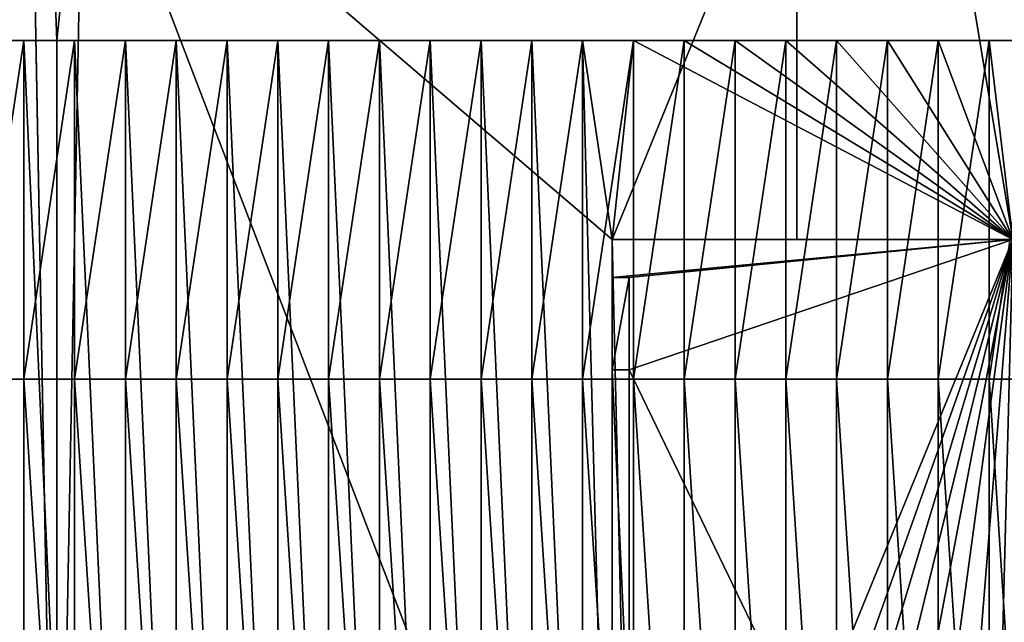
# Model space of a CAD drawing. Extents: x 22936 to 50368, y -4877 to 31080.
# Tile 191 of 256: x 45028 to 46191, y 2261 to 2972. Entities that reach past the tile are written whole.
import ezdxf

# ---------------------------------------------------------------- set-up
doc = ezdxf.new("R2010")
doc.units = 0
for name, color, linetype in [('01_GROS_OEUVRE', 251, 'CONTINUOUS'), ('04_MENUISERIES_EXT_', 40, 'CONTINUOUS'), ('08_AMENAGEMENTS_EXTERIEURS', 253, 'CONTINUOUS')]:
    doc.layers.add(name, color=color, linetype=linetype)

# ---------------------------------------------------------------- blocks, each defined once
blk = doc.blocks.new('GROUPER_15')
at = {"layer": '08_AMENAGEMENTS_EXTERIEURS'}
for p, q in [((3235.1, 2624.2), (3100.7, 1328)), ((3974.8, 1093), (3974.8, 2624.2)), ((3100.7, 1328), (3100.7, 0)), ((4229.8, 1093), (3974.8, 1093))]:
    blk.add_line(p, q, dxfattribs=at)
mesh = blk.add_polyface(dxfattribs=at)
corners = [(3235.1, 2624.2), (3100.7, 1328), (3052.1, 2624.2), (2891.8, 1078), (3100.7, 0), (2891.8, 0), (3051.8, 2621.8)]
mesh.append_faces([[corners[k] for k in face] for face in [(3, 4, 5)]], dxfattribs={"vtx0": -1})
mesh.append_faces([[corners[k] for k in face] for face in [(4, 2, 1)]], dxfattribs={"vtx0": -1, "vtx1": -1})
mesh.append_faces([[corners[k] for k in face] for face in [(4, 3, 6), (4, 6, 2)]], dxfattribs={"vtx0": -1, "vtx2": -1})
mesh.append_faces([[corners[k] for k in face] for face in [(0, 1, 2)]], dxfattribs={"vtx1": -1})
mesh = blk.add_polyface(dxfattribs=at)
corners = [(3974.8, 2624.2), (4229.8, 1093), (3974.8, 1093), (4229.8, 2624.2)]
mesh.append_faces([[corners[k] for k in face] for face in [(0, 1, 2), (1, 0, 3)]], dxfattribs={"vtx0": -1})
blk = doc.blocks.new('GROUPER_101')
at = {"layer": '08_AMENAGEMENTS_EXTERIEURS'}
for p, q in [((2907.7, 1628), (2876.6, 1328)), ((3750.7, 1093), (3750.7, 1628)), ((2876.6, 1328), (2876.6, 0)), ((3532.7, 0), (3532.7, 1093)), ((3532.7, 1093), (3750.7, 1093))]:
    blk.add_line(p, q, dxfattribs=at)
mesh = blk.add_polyface(dxfattribs=at)
corners = [(2907.7, 1628), (2876.6, 0), (2876.6, 1328), (3532.7, 0), (3532.7, 1093), (3750.7, 1628), (3750.7, 1093)]
mesh.append_faces([[corners[k] for k in face] for face in [(0, 1, 2), (4, 5, 6)]], dxfattribs={"vtx0": -1})
mesh.append_faces([[corners[k] for k in face] for face in [(1, 0, 3), (3, 0, 4)]], dxfattribs={"vtx0": -1, "vtx1": -1})
mesh.append_faces([[corners[k] for k in face] for face in [(4, 0, 5)]], dxfattribs={"vtx0": -1, "vtx2": -1})
blk = doc.blocks.new('GROUPER_111')
at = {"layer": '04_MENUISERIES_EXT_'}
for p, q in [((0, 0, 220), (0, 109, 220)), ((0, 109, 220), (0, 109)), ((0, 109), (0, 102)), ((0, 102, 213), (0, 102)), ((0, 7, 213), (0, 102, 213)), ((0, 102), (0, 7)), ((0, 7), (0, 7, 213)), ((0, 7), (0, 0)), ((0, 0), (0, 0, 220))]:
    blk.add_line(p, q, dxfattribs=at)
mesh = blk.add_polyface(dxfattribs=at)
corners = [(0, 7), (0, 0), (0, 7, 213), (0, 0, 220), (0, 109, 220), (0, 102, 213), (0, 102), (0, 109)]
mesh.append_faces([[corners[k] for k in face] for face in [(6, 4, 7)]], dxfattribs={"vtx0": -1})
mesh.append_faces([[corners[k] for k in face] for face in [(3, 2, 1), (2, 4, 5), (5, 4, 6)]], dxfattribs={"vtx0": -1, "vtx1": -1})
mesh.append_faces([[corners[k] for k in face] for face in [(2, 3, 4)]], dxfattribs={"vtx0": -1, "vtx2": -1})
mesh.append_faces([[corners[k] for k in face] for face in [(0, 1, 2)]], dxfattribs={"vtx1": -1})
mesh = blk.add_polyface(dxfattribs=at)
corners = [(0, 102, 213), (0, 7), (0, 7, 213), (0, 102)]
mesh.append_faces([[corners[k] for k in face] for face in [(0, 1, 2), (1, 0, 3)]], dxfattribs={"vtx0": -1})
blk = doc.blocks.new('GROUPER_116')
at = {"layer": '08_AMENAGEMENTS_EXTERIEURS'}
mesh = blk.add_polyface(dxfattribs=at)
corners = [(460.5, 3331.2), (460.5, 3326.2), (94.1, 3239.9), (980.5, 3870.8), (980.5, 3518.8), (480.5, 3870.8), (1210, 3523.8), (1000.5, 3518.8), (1000.5, 3523.8), (1000.5, 3336.9), (1166, 2980.9), (1307.2, 3133.9), (1000.5, 2980.9), (980.5, 3336.9), (1116.9, 808.8), (980.5, 670.7), (980.5, 838.5), (1082, 648.6), (480.5, 3326.2), (460.5, 3076.2), (480.5, 3076.2), (480.5, 0), (980.5, 0), (460.5, 3071.2), (0, 3071.2)]
mesh.append_faces([[corners[k] for k in face] for face in [(6, 7, 8), (10, 6, 11), (15, 14, 17), (2, 23, 24)]], dxfattribs={"vtx0": -1})
mesh.append_faces([[corners[k] for k in face] for face in [(7, 13, 4), (13, 7, 9), (14, 15, 16), (18, 19, 1), (19, 18, 20), (20, 5, 21), (21, 5, 22), (22, 5, 15), (23, 2, 19)]], dxfattribs={"vtx0": -1, "vtx1": -1})
mesh.append_faces([[corners[k] for k in face] for face in [(7, 6, 9), (9, 6, 10), (15, 5, 4), (15, 4, 13), (19, 2, 1)]], dxfattribs={"vtx0": -1, "vtx1": -1, "vtx2": -1})
mesh.append_faces([[corners[k] for k in face] for face in [(20, 18, 5), (15, 13, 16)]], dxfattribs={"vtx0": -1, "vtx2": -1})
mesh.append_faces([[corners[k] for k in face] for face in [(0, 1, 2), (3, 4, 5)]], dxfattribs={"vtx1": -1})
mesh.append_faces([[corners[k] for k in face] for face in [(10, 12, 9)]], dxfattribs={"vtx2": -1})
blk = doc.blocks.new('GROUPER_5')
at = {"layer": '01_GROS_OEUVRE'}
for p, q in [((900, 1328, 290), (840, 1328, 290)), ((840, 1328, 350), (900, 1328, 350)), ((900, 1328, 350), (900, 1328, 290)), ((900, 928, 621), (900, 1328, 350)), ((900, 1328, 350), (960, 1328, 350)), ((960, 1328, 290), (900, 1328, 290)), ((960, 1328, 350), (960, 1328, 290)), ((960, 928, 621), (960, 1328, 350)), ((1020, 1328, 290), (960, 1328, 290)), ((960, 1328, 350), (1020, 1328, 350)), ((1020, 1328, 350), (1020, 1328, 290)), ((1020, 928, 621), (1020, 1328, 350)), ((1080, 1328, 290), (1020, 1328, 290)), ((1020, 1328, 350), (1080, 1328, 350)), ((1080, 1328, 350), (1080, 1328, 290)), ((1080, 928, 621), (1080, 1328, 350)), ((1080, 1328, 350), (1140, 1328, 350)), ((1140, 1328, 290), (1080, 1328, 290)), ((1140, 928, 621), (1140, 1328, 350)), ((1140, 1328, 350), (1140, 1328, 290)), ((1140, 1328, 350), (1200, 1328, 350)), ((1200, 1328, 290), (1140, 1328, 290)), ((1200, 1328, 350), (1200, 1328, 290)), ((1200, 928, 621), (1200, 1328, 350)), ((1260, 1328, 290), (1200, 1328, 290)), ((1200, 1328, 350), (1260, 1328, 350)), ((1260, 1328, 350), (1260, 1328, 290)), ((1260, 928, 621), (1260, 1328, 350)), ((1260, 1328, 350), (1320, 1328, 350)), ((1320, 1328, 290), (1260, 1328, 290)), ((1320, 1328, 350), (1320, 1328, 290)), ((1320, 928, 621), (1320, 1328, 350)), ((1380, 1328, 290), (1320, 1328, 290)), ((1320, 1328, 350), (1380, 1328, 350)), ((1380, 928, 621), (1380, 1328, 350)), ((1380, 1328, 350), (1380, 1328, 290)), ((1440, 1328, 290), (1380, 1328, 290)), ((1380, 1328, 350), (1440, 1328, 350)), ((1440, 1328, 350), (1440, 1328, 290)), ((1440, 928, 621), (1440, 1328, 350)), ((1440, 1328, 350), (1500, 1328, 350)), ((1500, 1328, 290), (1440, 1328, 290)), ((1500, 928, 621), (1500, 1328, 350)), ((1500, 1328, 350), (1500, 1328, 290)), ((1560, 1328, 290), (1500, 1328, 290)), ((1500, 1328, 350), (1560, 1328, 350)), ((1560, 928, 621), (1560, 1328, 350)), ((1560, 1328, 350), (1560, 1328, 290)), ((1620, 1328, 290), (1560, 1328, 290)), ((1560, 1328, 350), (1620, 1328, 350)), ((1620, 928, 621), (1620, 1328, 350)), ((1620, 1328, 350), (1620, 1328, 290)), ((1620, 1328, 350), (1680, 1328, 350)), ((1680, 1328, 290), (1620, 1328, 290)), ((1680, 1328, 350), (1680, 1328, 290)), ((1680, 928, 621), (1680, 1328, 350)), ((1740, 1328, 290), (1680, 1328, 290)), ((1680, 1328, 350), (1740, 1328, 350)), ((1740, 1328, 350), (1740, 1328, 290)), ((1740, 928, 621), (1740, 1328, 350)), ((1800, 1328, 290), (1740, 1328, 290)), ((1740, 1328, 350), (1800, 1328, 350)), ((1800, 928, 621), (1800, 1328, 350)), ((1800, 1328, 350), (1800, 1328, 290)), ((1800, 1328, 350), (1860, 1328, 350)), ((1860, 1328, 290), (1800, 1328, 290)), ((1860, 1328, 350), (1860, 1328, 290)), ((1860, 928, 621), (1860, 1328, 350)), ((1860, 1328, 350), (1920, 1328, 350)), ((1920, 1328, 290), (1860, 1328, 290)), ((1920, 1328, 350), (1920, 1328, 290)), ((1920, 928, 621), (1920, 1328, 350)), ((1980, 1328, 290), (1920, 1328, 290)), ((1920, 1328, 350), (1980, 1328, 350)), ((1980, 928, 621), (1980, 1328, 350)), ((1980, 1328, 350), (1980, 1328, 290)), ((2040, 1328, 290), (1980, 1328, 290)), ((1980, 1328, 350), (2040, 1328, 350)), ((2068, 1328, 290), (2040, 1328, 290)), ((2040, 928, 621), (2040, 1328, 350)), ((2040, 1328, 350), (2100, 1328, 350)), ((1595, 1093, 333.9), (2068, 1093, 333.9)), ((2068, 1093, 290), (1595, 1093, 290)), ((1595, 1093, 290), (1595, 0, 290)), ((1595, 1048), (1615, 1048)), ((1595, 1048), (1595, 1048, 220)), ((1595, 939, 220), (1595, 1048, 220)), ((1595, 1048, 220), (1615, 1048, 220)), ((1615, 939, 220), (1615, 1048, 220)), ((1615, 1048), (1615, 1048, 220)), ((1595, 939), (1615, 939)), ((1595, 939), (1595, 939, 220)), ((1595, 939, 220), (1615, 939, 220)), ((1615, 939), (1615, 939, 220)), ((840, 928, 621), (900, 928, 621)), ((900, 0, 381.4), (900, 928, 621)), ((900, 928, 621), (960, 928, 621)), ((960, 0, 381.4), (960, 928, 621)), ((960, 928, 621), (1020, 928, 621)), ((1020, 0, 381.4), (1020, 928, 621)), ((1020, 928, 621), (1080, 928, 621)), ((1080, 0, 381.4), (1080, 928, 621)), ((1080, 928, 621), (1140, 928, 621)), ((1140, 0, 381.4), (1140, 928, 621)), ((1140, 928, 621), (1200, 928, 621)), ((1200, 0, 381.4), (1200, 928, 621)), ((1200, 928, 621), (1260, 928, 621)), ((1260, 0, 381.4), (1260, 928, 621)), ((1260, 928, 621), (1320, 928, 621)), ((1320, 0, 381.4), (1320, 928, 621)), ((1320, 928, 621), (1380, 928, 621)), ((1380, 0, 381.4), (1380, 928, 621)), ((1380, 928, 621), (1440, 928, 621)), ((1440, 0, 381.4), (1440, 928, 621)), ((1440, 928, 621), (1500, 928, 621)), ((1500, 0, 381.4), (1500, 928, 621)), ((1500, 928, 621), (1560, 928, 621)), ((1560, 0, 381.4), (1560, 928, 621)), ((1560, 928, 621), (1620, 928, 621)), ((1620, 0, 381.4), (1620, 928, 621)), ((1620, 928, 621), (1680, 928, 621)), ((1680, 0, 381.4), (1680, 928, 621)), ((1680, 928, 621), (1740, 928, 621)), ((1740, 0, 381.4), (1740, 928, 621)), ((1740, 928, 621), (1800, 928, 621)), ((1800, 0, 381.4), (1800, 928, 621)), ((1800, 928, 621), (1860, 928, 621)), ((1860, 928, 621), (1920, 928, 621)), ((1920, 0, 381.4), (1920, 928, 621)), ((1920, 928, 621), (1980, 928, 621)), ((1980, 0, 381.4), (1980, 928, 621)), ((1980, 928, 621), (2040, 928, 621)), ((2040, 0, 381.4), (2040, 928, 621)), ((2040, 928, 621), (2100, 928, 621))]:
    blk.add_line(p, q, dxfattribs=at)
at = {"layer": '01_GROS_OEUVRE', "color": 7}
for p, q in [((2040, 1328, 350), (2040, 1328, 290)), ((1595, 1093), (2068, 1093)), ((1595, 1048), (1595, 1093)), ((1595, 1093), (1595, 1093, 290)), ((1595, 1093, 290), (1595, 1093, 333.9)), ((1615, 939), (1615, 1048)), ((1595, 497), (1595, 939)), ((1860, 0, 381.4), (1860, 928, 621))]:
    blk.add_line(p, q, dxfattribs=at)
at = {"layer": '01_GROS_OEUVRE'}
mesh = blk.add_polyface(dxfattribs=at)
corners = [(780, 0, 290), (730, 100, 290), (730, 0, 290), (0, 1178, 290), (0, 1328, 290), (0, 1278, 290), (60, 1328, 290), (730, 1078, 290), (120, 1328, 290), (180, 1328, 290), (240, 1328, 290), (300, 1328, 290), (360, 1328, 290), (420, 1328, 290), (480, 1328, 290), (540, 1328, 290), (600, 1328, 290), (660, 1328, 290), (720, 1328, 290), (780, 1328, 290), (840, 0, 290), (840, 1328, 290), (900, 0, 290), (900, 1328, 290), (960, 0, 290), (960, 1328, 290), (1020, 0, 290), (1020, 1328, 290), (1080, 0, 290), (1080, 1328, 290), (1140, 0, 290), (1140, 1328, 290), (1200, 0, 290), (1200, 1328, 290), (1260, 0, 290), (1260, 1328, 290), (1320, 0, 290), (1320, 1328, 290), (1380, 0, 290), (1380, 1328, 290), (1440, 0, 290), (1440, 1328, 290), (1500, 0, 290), (1500, 1328, 290), (1560, 0, 290), (1560, 1328, 290), (1595, 0, 290), (1595, 1093, 290), (1620, 1328, 290), (2068, 1093, 290), (1680, 1328, 290), (1740, 1328, 290), (1800, 1328, 290), (1860, 1328, 290), (1920, 1328, 290), (1980, 1328, 290), (2040, 1328, 290), (2068, 1328, 290)]
mesh.append_faces([[corners[k] for k in face] for face in [(0, 1, 2), (3, 4, 5), (56, 49, 57)]], dxfattribs={"vtx0": -1})
mesh.append_faces([[corners[k] for k in face] for face in [(4, 3, 6), (6, 7, 8), (8, 7, 9), (9, 7, 10), (10, 7, 11), (11, 7, 12), (12, 7, 13), (13, 7, 14), (14, 7, 15), (15, 7, 16), (16, 7, 17), (17, 7, 18), (18, 7, 19), (19, 20, 21), (21, 22, 23), (23, 24, 25), (25, 26, 27), (27, 28, 29), (29, 30, 31), (31, 32, 33), (33, 34, 35), (35, 36, 37), (37, 38, 39), (39, 40, 41), (41, 42, 43), (43, 44, 45), (45, 47, 48), (48, 49, 50), (50, 49, 51), (51, 49, 52), (52, 49, 53), (53, 49, 54), (54, 49, 55), (55, 49, 56)]], dxfattribs={"vtx0": -1, "vtx1": -1})
mesh.append_faces([[corners[k] for k in face] for face in [(19, 1, 0)]], dxfattribs={"vtx0": -1, "vtx1": -1, "vtx2": -1})
mesh.append_faces([[corners[k] for k in face] for face in [(6, 3, 7), (19, 7, 1), (19, 0, 20), (21, 20, 22), (23, 22, 24), (25, 24, 26), (27, 26, 28), (29, 28, 30), (31, 30, 32), (33, 32, 34), (35, 34, 36), (37, 36, 38), (39, 38, 40), (41, 40, 42), (43, 42, 44), (45, 44, 46), (45, 46, 47), (48, 47, 49)]], dxfattribs={"vtx0": -1, "vtx2": -1})
mesh = blk.add_polyface(dxfattribs=at)
corners = [(900, 1328, 350), (840, 928, 621), (840, 1328, 350), (900, 928, 621)]
mesh.append_faces([[corners[k] for k in face] for face in [(0, 1, 2), (1, 0, 3)]], dxfattribs={"vtx0": -1})
at = {"layer": '01_GROS_OEUVRE', "color": 7}
mesh = blk.add_polyface(dxfattribs=at)
corners = [(840, 1328, 290), (900, 1328, 350), (900, 1328, 290), (840, 1328, 350)]
mesh.append_faces([[corners[k] for k in face] for face in [(0, 1, 2), (1, 0, 3)]], dxfattribs={"vtx0": -1, "color": 7})
mesh = blk.add_polyface(dxfattribs=at)
corners = [(900, 1328, 290), (960, 1328, 350), (960, 1328, 290), (900, 1328, 350)]
mesh.append_faces([[corners[k] for k in face] for face in [(0, 1, 2), (1, 0, 3)]], dxfattribs={"vtx0": -1, "color": 7})
at = {"layer": '01_GROS_OEUVRE'}
mesh = blk.add_polyface(dxfattribs=at)
corners = [(960, 1328, 350), (900, 928, 621), (900, 1328, 350), (960, 928, 621)]
mesh.append_faces([[corners[k] for k in face] for face in [(0, 1, 2), (1, 0, 3)]], dxfattribs={"vtx0": -1})
at = {"layer": '01_GROS_OEUVRE', "color": 7}
mesh = blk.add_polyface(dxfattribs=at)
corners = [(960, 1328, 290), (1020, 1328, 350), (1020, 1328, 290), (960, 1328, 350)]
mesh.append_faces([[corners[k] for k in face] for face in [(0, 1, 2), (1, 0, 3)]], dxfattribs={"vtx0": -1, "color": 7})
at = {"layer": '01_GROS_OEUVRE'}
mesh = blk.add_polyface(dxfattribs=at)
corners = [(1020, 1328, 350), (960, 928, 621), (960, 1328, 350), (1020, 928, 621)]
mesh.append_faces([[corners[k] for k in face] for face in [(0, 1, 2), (1, 0, 3)]], dxfattribs={"vtx0": -1})
at = {"layer": '01_GROS_OEUVRE', "color": 7}
mesh = blk.add_polyface(dxfattribs=at)
corners = [(1020, 1328, 290), (1080, 1328, 350), (1080, 1328, 290), (1020, 1328, 350)]
mesh.append_faces([[corners[k] for k in face] for face in [(0, 1, 2), (1, 0, 3)]], dxfattribs={"vtx0": -1, "color": 7})
at = {"layer": '01_GROS_OEUVRE'}
mesh = blk.add_polyface(dxfattribs=at)
corners = [(1080, 1328, 350), (1020, 928, 621), (1020, 1328, 350), (1080, 928, 621)]
mesh.append_faces([[corners[k] for k in face] for face in [(0, 1, 2), (1, 0, 3)]], dxfattribs={"vtx0": -1})
at = {"layer": '01_GROS_OEUVRE', "color": 7}
mesh = blk.add_polyface(dxfattribs=at)
corners = [(1080, 1328, 290), (1140, 1328, 350), (1140, 1328, 290), (1080, 1328, 350)]
mesh.append_faces([[corners[k] for k in face] for face in [(0, 1, 2), (1, 0, 3)]], dxfattribs={"vtx0": -1, "color": 7})
at = {"layer": '01_GROS_OEUVRE'}
mesh = blk.add_polyface(dxfattribs=at)
corners = [(1140, 1328, 350), (1080, 928, 621), (1080, 1328, 350), (1140, 928, 621)]
mesh.append_faces([[corners[k] for k in face] for face in [(0, 1, 2), (1, 0, 3)]], dxfattribs={"vtx0": -1})
mesh = blk.add_polyface(dxfattribs=at)
corners = [(1200, 1328, 350), (1140, 928, 621), (1140, 1328, 350), (1200, 928, 621)]
mesh.append_faces([[corners[k] for k in face] for face in [(0, 1, 2), (1, 0, 3)]], dxfattribs={"vtx0": -1})
at = {"layer": '01_GROS_OEUVRE', "color": 7}
mesh = blk.add_polyface(dxfattribs=at)
corners = [(1140, 1328, 290), (1200, 1328, 350), (1200, 1328, 290), (1140, 1328, 350)]
mesh.append_faces([[corners[k] for k in face] for face in [(0, 1, 2), (1, 0, 3)]], dxfattribs={"vtx0": -1, "color": 7})
mesh = blk.add_polyface(dxfattribs=at)
corners = [(1200, 1328, 290), (1260, 1328, 350), (1260, 1328, 290), (1200, 1328, 350)]
mesh.append_faces([[corners[k] for k in face] for face in [(0, 1, 2), (1, 0, 3)]], dxfattribs={"vtx0": -1, "color": 7})
at = {"layer": '01_GROS_OEUVRE'}
mesh = blk.add_polyface(dxfattribs=at)
corners = [(1260, 1328, 350), (1200, 928, 621), (1200, 1328, 350), (1260, 928, 621)]
mesh.append_faces([[corners[k] for k in face] for face in [(0, 1, 2), (1, 0, 3)]], dxfattribs={"vtx0": -1})
at = {"layer": '01_GROS_OEUVRE', "color": 7}
mesh = blk.add_polyface(dxfattribs=at)
corners = [(1260, 1328, 290), (1320, 1328, 350), (1320, 1328, 290), (1260, 1328, 350)]
mesh.append_faces([[corners[k] for k in face] for face in [(0, 1, 2), (1, 0, 3)]], dxfattribs={"vtx0": -1, "color": 7})
at = {"layer": '01_GROS_OEUVRE'}
mesh = blk.add_polyface(dxfattribs=at)
corners = [(1320, 1328, 350), (1260, 928, 621), (1260, 1328, 350), (1320, 928, 621)]
mesh.append_faces([[corners[k] for k in face] for face in [(0, 1, 2), (1, 0, 3)]], dxfattribs={"vtx0": -1})
mesh = blk.add_polyface(dxfattribs=at)
corners = [(1380, 1328, 350), (1320, 928, 621), (1320, 1328, 350), (1380, 928, 621)]
mesh.append_faces([[corners[k] for k in face] for face in [(0, 1, 2), (1, 0, 3)]], dxfattribs={"vtx0": -1})
at = {"layer": '01_GROS_OEUVRE', "color": 7}
mesh = blk.add_polyface(dxfattribs=at)
corners = [(1320, 1328, 290), (1380, 1328, 350), (1380, 1328, 290), (1320, 1328, 350)]
mesh.append_faces([[corners[k] for k in face] for face in [(0, 1, 2), (1, 0, 3)]], dxfattribs={"vtx0": -1, "color": 7})
at = {"layer": '01_GROS_OEUVRE'}
mesh = blk.add_polyface(dxfattribs=at)
corners = [(1440, 1328, 350), (1380, 928, 621), (1380, 1328, 350), (1440, 928, 621)]
mesh.append_faces([[corners[k] for k in face] for face in [(0, 1, 2), (1, 0, 3)]], dxfattribs={"vtx0": -1})
at = {"layer": '01_GROS_OEUVRE', "color": 7}
mesh = blk.add_polyface(dxfattribs=at)
corners = [(1380, 1328, 290), (1440, 1328, 350), (1440, 1328, 290), (1380, 1328, 350)]
mesh.append_faces([[corners[k] for k in face] for face in [(0, 1, 2), (1, 0, 3)]], dxfattribs={"vtx0": -1, "color": 7})
mesh = blk.add_polyface(dxfattribs=at)
corners = [(1440, 1328, 290), (1500, 1328, 350), (1500, 1328, 290), (1440, 1328, 350)]
mesh.append_faces([[corners[k] for k in face] for face in [(0, 1, 2), (1, 0, 3)]], dxfattribs={"vtx0": -1, "color": 7})
at = {"layer": '01_GROS_OEUVRE'}
mesh = blk.add_polyface(dxfattribs=at)
corners = [(1500, 1328, 350), (1440, 928, 621), (1440, 1328, 350), (1500, 928, 621)]
mesh.append_faces([[corners[k] for k in face] for face in [(0, 1, 2), (1, 0, 3)]], dxfattribs={"vtx0": -1})
mesh = blk.add_polyface(dxfattribs=at)
corners = [(1560, 1328, 350), (1500, 928, 621), (1500, 1328, 350), (1560, 928, 621)]
mesh.append_faces([[corners[k] for k in face] for face in [(0, 1, 2), (1, 0, 3)]], dxfattribs={"vtx0": -1})
at = {"layer": '01_GROS_OEUVRE', "color": 7}
mesh = blk.add_polyface(dxfattribs=at)
corners = [(1500, 1328, 290), (1560, 1328, 350), (1560, 1328, 290), (1500, 1328, 350)]
mesh.append_faces([[corners[k] for k in face] for face in [(0, 1, 2), (1, 0, 3)]], dxfattribs={"vtx0": -1, "color": 7})
at = {"layer": '01_GROS_OEUVRE'}
mesh = blk.add_polyface(dxfattribs=at)
corners = [(1620, 1328, 350), (1560, 928, 621), (1560, 1328, 350), (1620, 928, 621)]
mesh.append_faces([[corners[k] for k in face] for face in [(0, 1, 2), (1, 0, 3)]], dxfattribs={"vtx0": -1})
at = {"layer": '01_GROS_OEUVRE', "color": 7}
mesh = blk.add_polyface(dxfattribs=at)
corners = [(1560, 1328, 290), (1620, 1328, 350), (1620, 1328, 290), (1560, 1328, 350)]
mesh.append_faces([[corners[k] for k in face] for face in [(0, 1, 2), (1, 0, 3)]], dxfattribs={"vtx0": -1, "color": 7})
mesh = blk.add_polyface(dxfattribs=at)
corners = [(1620, 1328, 290), (1680, 1328, 350), (1680, 1328, 290), (1620, 1328, 350)]
mesh.append_faces([[corners[k] for k in face] for face in [(0, 1, 2), (1, 0, 3)]], dxfattribs={"vtx0": -1, "color": 7})
at = {"layer": '01_GROS_OEUVRE'}
mesh = blk.add_polyface(dxfattribs=at)
corners = [(1680, 1328, 350), (1620, 928, 621), (1620, 1328, 350), (1680, 928, 621)]
mesh.append_faces([[corners[k] for k in face] for face in [(0, 1, 2), (1, 0, 3)]], dxfattribs={"vtx0": -1})
mesh = blk.add_polyface(dxfattribs=at)
corners = [(1740, 1328, 350), (1680, 928, 621), (1680, 1328, 350), (1740, 928, 621)]
mesh.append_faces([[corners[k] for k in face] for face in [(0, 1, 2), (1, 0, 3)]], dxfattribs={"vtx0": -1})
at = {"layer": '01_GROS_OEUVRE', "color": 7}
mesh = blk.add_polyface(dxfattribs=at)
corners = [(1680, 1328, 290), (1740, 1328, 350), (1740, 1328, 290), (1680, 1328, 350)]
mesh.append_faces([[corners[k] for k in face] for face in [(0, 1, 2), (1, 0, 3)]], dxfattribs={"vtx0": -1, "color": 7})
mesh = blk.add_polyface(dxfattribs=at)
corners = [(1740, 1328, 290), (1800, 1328, 350), (1800, 1328, 290), (1740, 1328, 350)]
mesh.append_faces([[corners[k] for k in face] for face in [(0, 1, 2), (1, 0, 3)]], dxfattribs={"vtx0": -1, "color": 7})
at = {"layer": '01_GROS_OEUVRE'}
mesh = blk.add_polyface(dxfattribs=at)
corners = [(1800, 1328, 350), (1740, 928, 621), (1740, 1328, 350), (1800, 928, 621)]
mesh.append_faces([[corners[k] for k in face] for face in [(0, 1, 2), (1, 0, 3)]], dxfattribs={"vtx0": -1})
at = {"layer": '01_GROS_OEUVRE', "color": 7}
mesh = blk.add_polyface(dxfattribs=at)
corners = [(1800, 1328, 290), (1860, 1328, 350), (1860, 1328, 290), (1800, 1328, 350)]
mesh.append_faces([[corners[k] for k in face] for face in [(0, 1, 2), (1, 0, 3)]], dxfattribs={"vtx0": -1, "color": 7})
at = {"layer": '01_GROS_OEUVRE'}
mesh = blk.add_polyface(dxfattribs=at)
corners = [(1860, 1328, 350), (1800, 928, 621), (1800, 1328, 350), (1860, 928, 621)]
mesh.append_faces([[corners[k] for k in face] for face in [(0, 1, 2), (1, 0, 3)]], dxfattribs={"vtx0": -1})
at = {"layer": '01_GROS_OEUVRE', "color": 7}
mesh = blk.add_polyface(dxfattribs=at)
corners = [(1860, 1328, 290), (1920, 1328, 350), (1920, 1328, 290), (1860, 1328, 350)]
mesh.append_faces([[corners[k] for k in face] for face in [(0, 1, 2), (1, 0, 3)]], dxfattribs={"vtx0": -1, "color": 7})
at = {"layer": '01_GROS_OEUVRE'}
mesh = blk.add_polyface(dxfattribs=at)
corners = [(1920, 1328, 350), (1860, 928, 621), (1860, 1328, 350), (1920, 928, 621)]
mesh.append_faces([[corners[k] for k in face] for face in [(0, 1, 2), (1, 0, 3)]], dxfattribs={"vtx0": -1})
mesh = blk.add_polyface(dxfattribs=at)
corners = [(1980, 1328, 350), (1920, 928, 621), (1920, 1328, 350), (1980, 928, 621)]
mesh.append_faces([[corners[k] for k in face] for face in [(0, 1, 2), (1, 0, 3)]], dxfattribs={"vtx0": -1})
at = {"layer": '01_GROS_OEUVRE', "color": 7}
mesh = blk.add_polyface(dxfattribs=at)
corners = [(1920, 1328, 290), (1980, 1328, 350), (1980, 1328, 290), (1920, 1328, 350)]
mesh.append_faces([[corners[k] for k in face] for face in [(0, 1, 2), (1, 0, 3)]], dxfattribs={"vtx0": -1, "color": 7})
at = {"layer": '01_GROS_OEUVRE'}
mesh = blk.add_polyface(dxfattribs=at)
corners = [(2040, 1328, 350), (1980, 928, 621), (1980, 1328, 350), (2040, 928, 621)]
mesh.append_faces([[corners[k] for k in face] for face in [(0, 1, 2), (1, 0, 3)]], dxfattribs={"vtx0": -1})
at = {"layer": '01_GROS_OEUVRE', "color": 7}
mesh = blk.add_polyface(dxfattribs=at)
corners = [(1980, 1328, 290), (2040, 1328, 350), (2040, 1328, 290), (1980, 1328, 350)]
mesh.append_faces([[corners[k] for k in face] for face in [(0, 1, 2), (1, 0, 3)]], dxfattribs={"vtx0": -1, "color": 7})
at = {"layer": '01_GROS_OEUVRE'}
mesh = blk.add_polyface(dxfattribs=at)
corners = [(2100, 1328, 350), (2040, 928, 621), (2040, 1328, 350), (2100, 928, 621)]
mesh.append_faces([[corners[k] for k in face] for face in [(0, 1, 2), (1, 0, 3)]], dxfattribs={"vtx0": -1})
at = {"layer": '01_GROS_OEUVRE', "color": 7}
mesh = blk.add_polyface(dxfattribs=at)
corners = [(2040, 1328, 350), (2068, 1328, 290), (2040, 1328, 290), (2068, 1328, 300), (2100, 1328, 300), (2100, 1328, 350)]
mesh.append_faces([[corners[k] for k in face] for face in [(0, 1, 2), (4, 0, 5)]], dxfattribs={"vtx0": -1, "color": 7})
mesh.append_faces([[corners[k] for k in face] for face in [(1, 0, 3), (3, 0, 4)]], dxfattribs={"vtx0": -1, "vtx1": -1, "color": 7})
mesh = blk.add_polyface(dxfattribs=at)
corners = [(1595, 939), (1615, 497), (1595, 497), (1615, 939), (1615, 388), (2068, 1093), (1595, 1048), (1595, 1093), (1615, 1048), (1595, 388), (2068, 0), (1595, 0)]
mesh.append_faces([[corners[k] for k in face] for face in [(0, 1, 2), (5, 6, 7), (9, 10, 11)]], dxfattribs={"vtx0": -1, "color": 7})
mesh.append_faces([[corners[k] for k in face] for face in [(1, 3, 4), (6, 5, 8), (8, 5, 3), (10, 3, 5)]], dxfattribs={"vtx0": -1, "vtx1": -1, "color": 7})
mesh.append_faces([[corners[k] for k in face] for face in [(10, 4, 3)]], dxfattribs={"vtx0": -1, "vtx1": -1, "vtx2": -1, "color": 7})
mesh.append_faces([[corners[k] for k in face] for face in [(1, 0, 3), (10, 9, 4)]], dxfattribs={"vtx0": -1, "vtx2": -1, "color": 7})
at = {"layer": '01_GROS_OEUVRE', "color": 251}
mesh = blk.add_polyface(dxfattribs=at)
corners = [(1595, 1093, 333.9), (2068, 1093, 290), (1595, 1093, 290), (2068, 1093, 333.9)]
mesh.append_faces([[corners[k] for k in face] for face in [(0, 1, 2), (1, 0, 3)]], dxfattribs={"vtx0": -1, "color": 251})
at = {"layer": '01_GROS_OEUVRE', "color": 250}
mesh = blk.add_polyface(dxfattribs=at)
corners = [(1595, 1093, 290), (2068, 1093), (1595, 1093), (2068, 1093, 290)]
mesh.append_faces([[corners[k] for k in face] for face in [(0, 1, 2), (1, 0, 3)]], dxfattribs={"vtx0": -1, "color": 250})
mesh = blk.add_polyface(dxfattribs=at)
corners = [(1595, 0, 290), (1595, 388), (1595, 0), (1595, 388, 220), (1595, 1093, 290), (1595, 497, 220), (1595, 939, 220), (1595, 497), (1595, 1048, 220), (1595, 1048), (1595, 1093), (1595, 939)]
mesh.append_faces([[corners[k] for k in face] for face in [(0, 1, 2), (9, 4, 10)]], dxfattribs={"vtx0": -1, "color": 250})
mesh.append_faces([[corners[k] for k in face] for face in [(1, 0, 3), (4, 3, 0), (3, 4, 5), (5, 6, 7), (6, 4, 8), (8, 4, 9)]], dxfattribs={"vtx0": -1, "vtx1": -1, "color": 250})
mesh.append_faces([[corners[k] for k in face] for face in [(5, 4, 6)]], dxfattribs={"vtx0": -1, "vtx1": -1, "vtx2": -1, "color": 250})
mesh.append_faces([[corners[k] for k in face] for face in [(11, 7, 6)]], dxfattribs={"vtx1": -1, "color": 250})
at = {"layer": '01_GROS_OEUVRE'}
mesh = blk.add_polyface(dxfattribs=at)
corners = [(1620, 0, 290), (1595, 1093, 290), (1595, 0, 290), (2068, 1093, 290), (1680, 0, 290), (1740, 0, 290), (1800, 0, 290), (1860, 0, 290), (1920, 0, 290), (1980, 0, 290), (2040, 0, 290), (2068, 0, 290)]
mesh.append_faces([[corners[k] for k in face] for face in [(0, 1, 2), (3, 10, 11)]], dxfattribs={"vtx0": -1})
mesh.append_faces([[corners[k] for k in face] for face in [(1, 0, 3)]], dxfattribs={"vtx0": -1, "vtx1": -1})
mesh.append_faces([[corners[k] for k in face] for face in [(3, 0, 4), (3, 4, 5), (3, 5, 6), (3, 6, 7), (3, 7, 8), (3, 8, 9), (3, 9, 10)]], dxfattribs={"vtx0": -1, "vtx2": -1})
at = {"layer": '01_GROS_OEUVRE', "color": 251}
mesh = blk.add_polyface(dxfattribs=at)
corners = [(1615, 1048, 220), (1595, 939, 220), (1595, 1048, 220), (1615, 939, 220)]
mesh.append_faces([[corners[k] for k in face] for face in [(0, 1, 2), (1, 0, 3)]], dxfattribs={"vtx0": -1, "color": 251})
mesh = blk.add_polyface(dxfattribs=at)
corners = [(1615, 1048, 220), (1595, 1048), (1615, 1048), (1595, 1048, 220)]
mesh.append_faces([[corners[k] for k in face] for face in [(0, 1, 2), (1, 0, 3)]], dxfattribs={"vtx0": -1, "color": 251})
mesh = blk.add_polyface(dxfattribs=at)
corners = [(1615, 1048, 220), (1615, 939), (1615, 939, 220), (1615, 1048)]
mesh.append_faces([[corners[k] for k in face] for face in [(0, 1, 2), (1, 0, 3)]], dxfattribs={"vtx0": -1, "color": 251})
mesh = blk.add_polyface(dxfattribs=at)
corners = [(1595, 939, 220), (1615, 939), (1595, 939), (1615, 939, 220)]
mesh.append_faces([[corners[k] for k in face] for face in [(0, 1, 2), (1, 0, 3)]], dxfattribs={"vtx0": -1, "color": 251})
at = {"layer": '01_GROS_OEUVRE'}
mesh = blk.add_polyface(dxfattribs=at)
corners = [(840, 928, 621), (900, 0, 381.4), (840, 0, 381.4), (900, 928, 621)]
mesh.append_faces([[corners[k] for k in face] for face in [(0, 1, 2), (1, 0, 3)]], dxfattribs={"vtx0": -1})
mesh = blk.add_polyface(dxfattribs=at)
corners = [(900, 928, 621), (960, 0, 381.4), (900, 0, 381.4), (960, 928, 621)]
mesh.append_faces([[corners[k] for k in face] for face in [(0, 1, 2), (1, 0, 3)]], dxfattribs={"vtx0": -1})
mesh = blk.add_polyface(dxfattribs=at)
corners = [(960, 928, 621), (1020, 0, 381.4), (960, 0, 381.4), (1020, 928, 621)]
mesh.append_faces([[corners[k] for k in face] for face in [(0, 1, 2), (1, 0, 3)]], dxfattribs={"vtx0": -1})
mesh = blk.add_polyface(dxfattribs=at)
corners = [(1020, 928, 621), (1080, 0, 381.4), (1020, 0, 381.4), (1080, 928, 621)]
mesh.append_faces([[corners[k] for k in face] for face in [(0, 1, 2), (1, 0, 3)]], dxfattribs={"vtx0": -1})
mesh = blk.add_polyface(dxfattribs=at)
corners = [(1080, 928, 621), (1140, 0, 381.4), (1080, 0, 381.4), (1140, 928, 621)]
mesh.append_faces([[corners[k] for k in face] for face in [(0, 1, 2), (1, 0, 3)]], dxfattribs={"vtx0": -1})
mesh = blk.add_polyface(dxfattribs=at)
corners = [(1140, 928, 621), (1200, 0, 381.4), (1140, 0, 381.4), (1200, 928, 621)]
mesh.append_faces([[corners[k] for k in face] for face in [(0, 1, 2), (1, 0, 3)]], dxfattribs={"vtx0": -1})
mesh = blk.add_polyface(dxfattribs=at)
corners = [(1200, 928, 621), (1260, 0, 381.4), (1200, 0, 381.4), (1260, 928, 621)]
mesh.append_faces([[corners[k] for k in face] for face in [(0, 1, 2), (1, 0, 3)]], dxfattribs={"vtx0": -1})
mesh = blk.add_polyface(dxfattribs=at)
corners = [(1260, 928, 621), (1320, 0, 381.4), (1260, 0, 381.4), (1320, 928, 621)]
mesh.append_faces([[corners[k] for k in face] for face in [(0, 1, 2), (1, 0, 3)]], dxfattribs={"vtx0": -1})
mesh = blk.add_polyface(dxfattribs=at)
corners = [(1320, 928, 621), (1380, 0, 381.4), (1320, 0, 381.4), (1380, 928, 621)]
mesh.append_faces([[corners[k] for k in face] for face in [(0, 1, 2), (1, 0, 3)]], dxfattribs={"vtx0": -1})
mesh = blk.add_polyface(dxfattribs=at)
corners = [(1380, 928, 621), (1440, 0, 381.4), (1380, 0, 381.4), (1440, 928, 621)]
mesh.append_faces([[corners[k] for k in face] for face in [(0, 1, 2), (1, 0, 3)]], dxfattribs={"vtx0": -1})
mesh = blk.add_polyface(dxfattribs=at)
corners = [(1440, 928, 621), (1500, 0, 381.4), (1440, 0, 381.4), (1500, 928, 621)]
mesh.append_faces([[corners[k] for k in face] for face in [(0, 1, 2), (1, 0, 3)]], dxfattribs={"vtx0": -1})
mesh = blk.add_polyface(dxfattribs=at)
corners = [(1500, 928, 621), (1560, 0, 381.4), (1500, 0, 381.4), (1560, 928, 621)]
mesh.append_faces([[corners[k] for k in face] for face in [(0, 1, 2), (1, 0, 3)]], dxfattribs={"vtx0": -1})
mesh = blk.add_polyface(dxfattribs=at)
corners = [(1560, 928, 621), (1620, 0, 381.4), (1560, 0, 381.4), (1620, 928, 621)]
mesh.append_faces([[corners[k] for k in face] for face in [(0, 1, 2), (1, 0, 3)]], dxfattribs={"vtx0": -1})
mesh = blk.add_polyface(dxfattribs=at)
corners = [(1620, 928, 621), (1680, 0, 381.4), (1620, 0, 381.4), (1680, 928, 621)]
mesh.append_faces([[corners[k] for k in face] for face in [(0, 1, 2), (1, 0, 3)]], dxfattribs={"vtx0": -1})
mesh = blk.add_polyface(dxfattribs=at)
corners = [(1680, 928, 621), (1740, 0, 381.4), (1680, 0, 381.4), (1740, 928, 621)]
mesh.append_faces([[corners[k] for k in face] for face in [(0, 1, 2), (1, 0, 3)]], dxfattribs={"vtx0": -1})
mesh = blk.add_polyface(dxfattribs=at)
corners = [(1740, 928, 621), (1800, 0, 381.4), (1740, 0, 381.4), (1800, 928, 621)]
mesh.append_faces([[corners[k] for k in face] for face in [(0, 1, 2), (1, 0, 3)]], dxfattribs={"vtx0": -1})
mesh = blk.add_polyface(dxfattribs=at)
corners = [(1800, 928, 621), (1860, 0, 381.4), (1800, 0, 381.4), (1860, 928, 621)]
mesh.append_faces([[corners[k] for k in face] for face in [(0, 1, 2), (1, 0, 3)]], dxfattribs={"vtx0": -1})
mesh = blk.add_polyface(dxfattribs=at)
corners = [(1860, 928, 621), (1920, 0, 381.4), (1860, 0, 381.4), (1920, 928, 621)]
mesh.append_faces([[corners[k] for k in face] for face in [(0, 1, 2), (1, 0, 3)]], dxfattribs={"vtx0": -1})
mesh = blk.add_polyface(dxfattribs=at)
corners = [(1920, 928, 621), (1980, 0, 381.4), (1920, 0, 381.4), (1980, 928, 621)]
mesh.append_faces([[corners[k] for k in face] for face in [(0, 1, 2), (1, 0, 3)]], dxfattribs={"vtx0": -1})
mesh = blk.add_polyface(dxfattribs=at)
corners = [(1980, 928, 621), (2040, 0, 381.4), (1980, 0, 381.4), (2040, 928, 621)]
mesh.append_faces([[corners[k] for k in face] for face in [(0, 1, 2), (1, 0, 3)]], dxfattribs={"vtx0": -1})
mesh = blk.add_polyface(dxfattribs=at)
corners = [(2040, 928, 621), (2100, 0, 381.4), (2040, 0, 381.4), (2100, 928, 621)]
mesh.append_faces([[corners[k] for k in face] for face in [(0, 1, 2), (1, 0, 3)]], dxfattribs={"vtx0": -1})

msp = doc.modelspace()

# ---------------------------------------------------------------- block references
at = {"layer": '01_GROS_OEUVRE', "color": 7}
msp.add_blockref('GROUPER_5', (44133.2, 1619.9), dxfattribs=at)
at = {"layer": '04_MENUISERIES_EXT_', "color": 251}
msp.add_blockref('GROUPER_111', (45728.2, 2558.9), dxfattribs=at)
at = {"layer": '08_AMENAGEMENTS_EXTERIEURS', "color": 254}
for name, p in [('GROUPER_15', (41971.4, 1619.9)), ('GROUPER_101', (42195.5, 1619.9))]:
    msp.add_blockref(name, p, dxfattribs=at)
at = {"layer": '08_AMENAGEMENTS_EXTERIEURS', "color": 7}
msp.add_blockref('GROUPER_116', (45720.7, 1619.9), dxfattribs=at)

doc.saveas('drawing.dxf')
